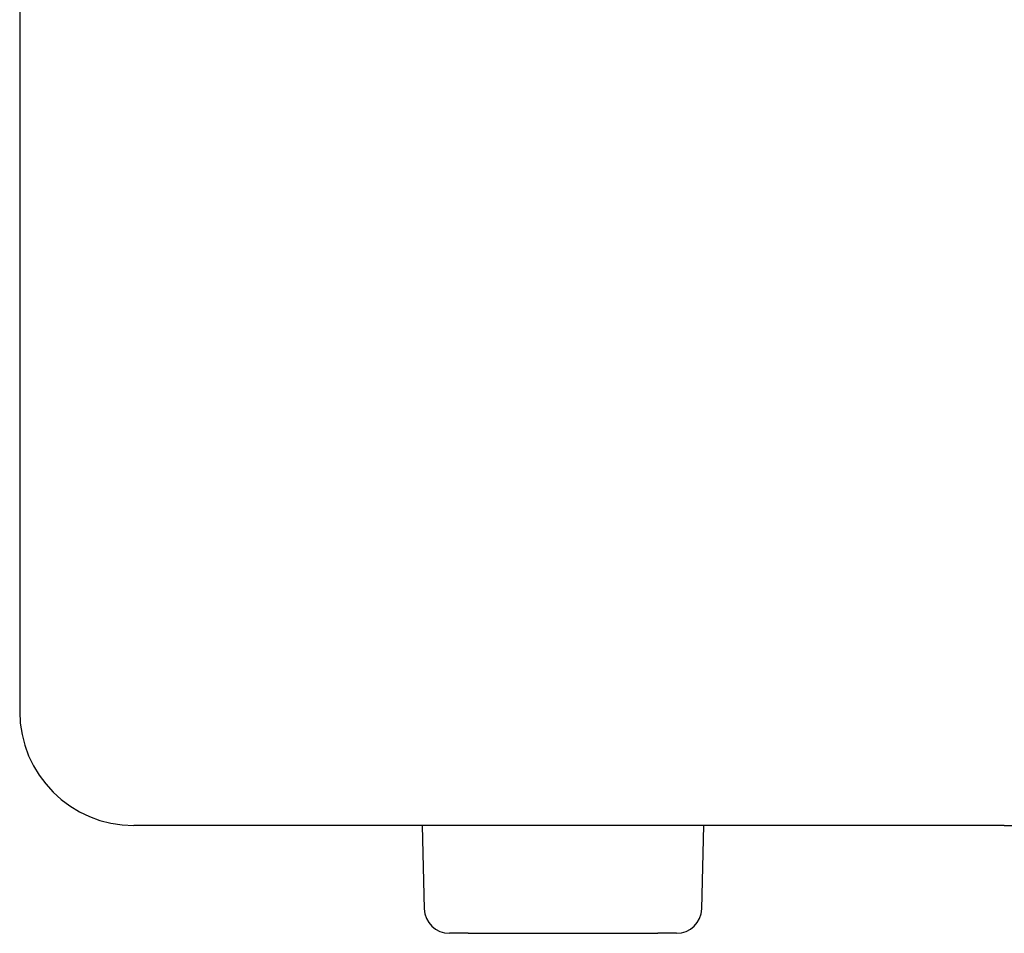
# Model space of a CAD drawing. Extents: x 637 to 3230, y 885 to 2745.
# Tile 39 of 151: x 2025 to 2080, y 1582 to 1633. Entities that reach past the tile are written whole.
import ezdxf

# ---------------------------------------------------------------- set-up
doc = ezdxf.new("R2010")
doc.units = 0
doc.layers.add('KF_GRAVIS_15_LEFT', color=7, linetype='CONTINUOUS')

# ---------------------------------------------------------------- blocks, each defined once
blk = doc.blocks.new('*U13')
at = {"layer": 'KF_GRAVIS_15_LEFT'}
for p, q in [((-191.5946, -600.6962), (-191.5946, -656)), ((-191.5946, -656), (-191.5946, -658.65)), ((-136.7815, -665), (-185.2446, -665)), ((-169.1899, -665), (-169.0685, -669.6366)), ((-153.6256, -669.6366), (-153.5042, -665)), ((-136.7815, -665), (-33.156, -665)), ((-166.6286, -671), (-167.669, -671)), ((-166.6286, -671), (-156.0655, -671)), ((-155.0251, -671), (-156.0655, -671))]:
    blk.add_line(p, q, dxfattribs=at)
for centre, radius, start, end in [((-185.2446, -658.65), 6.35, 180, 270), ((-167.669, -669.6), 1.4, 181.5, 270), ((-155.0251, -669.6), 1.4, 270, 358.5)]:
    blk.add_arc(centre, radius, start, end, dxfattribs=at)

msp = doc.modelspace()

# ---------------------------------------------------------------- block references
at = {"layer": 'KF_GRAVIS_15_LEFT'}
msp.add_blockref('*U13', (2216.566, 2253.101), dxfattribs=at)

doc.saveas('drawing.dxf')
